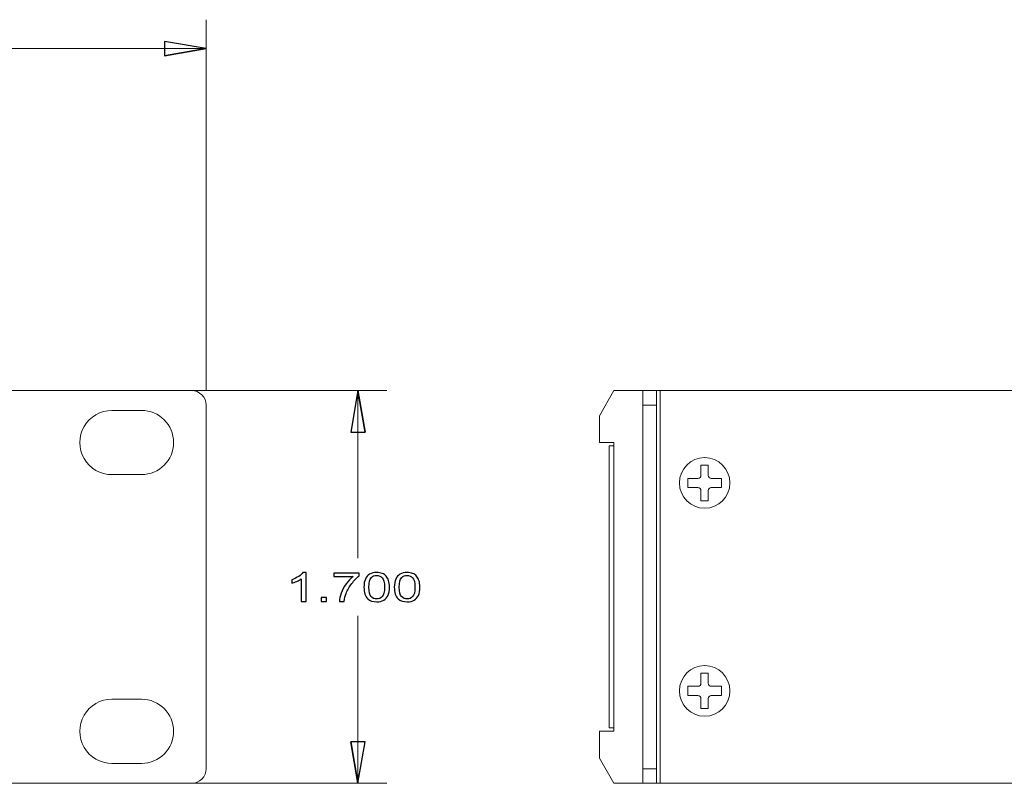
# Model space of a CAD drawing. Header units: inches. Extents: x 0 to 54.8, y -1.5 to 18.4.
# Tile 20 of 43: x 18.2 to 22.5, y 0 to 3.3. Entities that reach past the tile are written whole.
import ezdxf

# ---------------------------------------------------------------- set-up
doc = ezdxf.new("R2010")
doc.units = ezdxf.units.IN
doc.header["$MEASUREMENT"] = 0
doc.layers.get('0').update_dxf_attribs({"color": 8})
doc.layers.add('A', color=1, linetype='Continuous')
doc.layers.add('DIM', color=5, linetype='Continuous')

msp = doc.modelspace()

# ---------------------------------------------------------------- linework, layer by layer
at = {"lineweight": 5}
for points in [[(18.937, 1.7), (18.937, 1.7), (18.14, 1.7), (18.14, 1.7)], [(18.937, 1.7), (18.937, 1.7), (18.937, 1.7), (18.937, 1.7)], [(20.7036, 1.591), (20.7036, 1.591), (20.7665, 1.7), (20.7665, 1.7)], [(20.7665, 1.7), (20.7665, 1.7), (20.7665, 1.7), (20.7665, 1.7)], [(20.7665, 1.7), (20.7665, 1.7), (20.8911, 1.7), (20.8911, 1.7)], [(20.8911, 1.7), (20.8911, 1.7), (20.8911, 1.7), (20.8911, 1.7)], [(20.8911, 1.7), (20.8911, 1.7), (20.8911, 1.7), (20.8911, 1.7)], [(20.8911, 0), (20.8911, 0), (20.8911, 1.7), (20.8911, 1.7)], [(20.8911, 1.7), (20.8911, 1.7), (23.3281, 1.7), (23.3281, 1.7)], [(20.9511, 1.7), (20.9511, 1.7), (20.9511, 1.7), (20.9511, 1.7)], [(20.9511, 0), (20.9511, 0), (20.9511, 1.7), (20.9511, 1.7)], [(20.9667, 1.7), (20.9667, 1.7), (20.9667, 1.7), (20.9667, 1.7)], [(20.9667, 0), (20.9667, 0), (20.9667, 1.7), (20.9667, 1.7)], [(19, 1.637), (19, 1.637), (19, 1.637), (19, 1.637)], [(19, 0.063), (19, 0.063), (19, 1.637), (19, 1.637)], [(20.9511, 1.637), (20.9511, 1.637), (20.8911, 1.637), (20.8911, 1.637)], [(20.9511, 1.637), (20.9511, 1.637), (20.9511, 1.637), (20.9511, 1.637)], [(18.592, 1.614), (18.592, 1.614), (18.72, 1.614), (18.72, 1.614)], [(18.72, 1.614), (18.72, 1.614), (18.72, 1.614), (18.72, 1.614)], [(20.7036, 1.591), (20.7036, 1.591), (20.7036, 1.591), (20.7036, 1.591)], [(20.7036, 1.475), (20.7036, 1.475), (20.7036, 1.591), (20.7036, 1.591)], [(20.7661, 1.475), (20.7661, 1.475), (20.7036, 1.475), (20.7036, 1.475)], [(20.7461, 1.46), (20.7461, 1.46), (20.7461, 1.46), (20.7461, 1.46)], [(20.7461, 0.24), (20.7461, 0.24), (20.7461, 1.46), (20.7461, 1.46)], [(20.7461, 1.46), (20.7461, 1.46), (20.7661, 1.46), (20.7661, 1.46)], [(20.7661, 1.475), (20.7661, 1.475), (20.7661, 1.475), (20.7661, 1.475)], [(20.7661, 0.225), (20.7661, 0.225), (20.7661, 1.475), (20.7661, 1.475)], [(20.7661, 1.475), (20.7661, 1.475), (20.7661, 1.475), (20.7661, 1.475)], [(20.7661, 1.46), (20.7661, 1.46), (20.7661, 1.46), (20.7661, 1.46)], [(18.72, 1.336), (18.72, 1.336), (18.592, 1.336), (18.592, 1.336)], [(18.72, 1.336), (18.72, 1.336), (18.72, 1.336), (18.72, 1.336)], [(18.592, 0.364), (18.592, 0.364), (18.72, 0.364), (18.72, 0.364)], [(18.72, 0.364), (18.72, 0.364), (18.72, 0.364), (18.72, 0.364)], [(20.7036, 0.225), (20.7036, 0.225), (20.7036, 0.225), (20.7036, 0.225)], [(20.7036, 0.109), (20.7036, 0.109), (20.7036, 0.225), (20.7036, 0.225)], [(20.7036, 0.225), (20.7036, 0.225), (20.7661, 0.225), (20.7661, 0.225)], [(20.7461, 0.24), (20.7461, 0.24), (20.7661, 0.24), (20.7661, 0.24)], [(20.7661, 0.24), (20.7661, 0.24), (20.7661, 0.24), (20.7661, 0.24)], [(20.7661, 0.225), (20.7661, 0.225), (20.7661, 0.225), (20.7661, 0.225)], [(18.72, 0.086), (18.72, 0.086), (18.592, 0.086), (18.592, 0.086)], [(18.72, 0.086), (18.72, 0.086), (18.72, 0.086), (18.72, 0.086)], [(20.7665, 0), (20.7665, 0), (20.7036, 0.109), (20.7036, 0.109)], [(20.9511, 0.063), (20.9511, 0.063), (20.8911, 0.063), (20.8911, 0.063)], [(20.9511, 0.063), (20.9511, 0.063), (20.9511, 0.063), (20.9511, 0.063)], [(18.14, 0), (18.14, 0), (18.937, 0), (18.937, 0)], [(18.937, 0), (18.937, 0), (18.937, 0), (18.937, 0)], [(20.8911, 0), (20.8911, 0), (20.7665, 0), (20.7665, 0)], [(20.8911, 0), (20.8911, 0), (20.8911, 0), (20.8911, 0)], [(23.3281, 0), (23.3281, 0), (20.8911, 0), (20.8911, 0)]]:
    msp.add_open_spline(points, degree=3, dxfattribs=at)
for points, knots in [([(19, 1.637), (19, 1.6537), (18.9934, 1.6697), (18.9815, 1.6815), (18.9815, 1.6815), (18.9697, 1.6934), (18.9537, 1.7), (18.937, 1.7)], [0, 0, 0, 0, 0.5, 0.5, 0.5, 0.5, 1, 1, 1, 1]), ([(18.592, 1.614), (18.5423, 1.614), (18.4964, 1.5875), (18.4716, 1.5445), (18.4716, 1.5445), (18.4468, 1.5015), (18.4468, 1.4485), (18.4716, 1.4055), (18.4716, 1.4055), (18.4964, 1.3625), (18.5423, 1.336), (18.592, 1.336)], [0, 0, 0, 0, 0.333333, 0.333333, 0.333333, 0.333333, 0.666667, 0.666667, 0.666667, 0.666667, 1, 1, 1, 1]), ([(18.72, 1.336), (18.7968, 1.336), (18.859, 1.3982), (18.859, 1.475), (18.859, 1.475), (18.859, 1.5518), (18.7968, 1.614), (18.72, 1.614)], [0, 0, 0, 0, 0.5, 0.5, 0.5, 0.5, 1, 1, 1, 1]), ([(18.592, 0.364), (18.5423, 0.364), (18.4964, 0.3375), (18.4716, 0.2945), (18.4716, 0.2945), (18.4468, 0.2515), (18.4468, 0.1985), (18.4716, 0.1555), (18.4716, 0.1555), (18.4964, 0.1125), (18.5423, 0.086), (18.592, 0.086)], [0, 0, 0, 0, 0.333333, 0.333333, 0.333333, 0.333333, 0.666667, 0.666667, 0.666667, 0.666667, 1, 1, 1, 1]), ([(18.72, 0.086), (18.7968, 0.086), (18.859, 0.1482), (18.859, 0.225), (18.859, 0.225), (18.859, 0.3018), (18.7968, 0.364), (18.72, 0.364)], [0, 0, 0, 0, 0.5, 0.5, 0.5, 0.5, 1, 1, 1, 1]), ([(18.937, 0), (18.9537, 0), (18.9697, 0.0066), (18.9815, 0.0184), (18.9815, 0.0184), (18.9934, 0.0303), (19, 0.0463), (19, 0.063)], [0, 0, 0, 0, 0.5, 0.5, 0.5, 0.5, 1, 1, 1, 1])]:
    msp.add_open_spline(points, degree=3, knots=knots, dxfattribs=at)
at = {"layer": 'A', "lineweight": 5}
for points, knots in [([(21.2686, 1.3), (21.2686, 1.3605), (21.2196, 1.4095), (21.1591, 1.4095), (21.1591, 1.4095), (21.0986, 1.4095), (21.0496, 1.3605), (21.0496, 1.3), (21.0496, 1.3), (21.0496, 1.2395), (21.0986, 1.1905), (21.1591, 1.1905), (21.1591, 1.1905), (21.2196, 1.1905), (21.2686, 1.2395), (21.2686, 1.3)], [0, 0, 0, 0, 0.25, 0.25, 0.25, 0.25, 0.5, 0.5, 0.5, 0.5, 0.75, 0.75, 0.75, 0.75, 1, 1, 1, 1]), ([(21.1302, 1.3199), (21.1336, 1.3199), (21.1369, 1.3213), (21.1394, 1.3237), (21.1394, 1.3237), (21.1418, 1.3262), (21.1432, 1.3295), (21.1432, 1.3329)], [0, 0, 0, 0, 0.5, 0.5, 0.5, 0.5, 1, 1, 1, 1]), ([(21.175, 1.3329), (21.175, 1.3295), (21.1764, 1.3262), (21.1788, 1.3237), (21.1788, 1.3237), (21.1813, 1.3213), (21.1846, 1.3199), (21.188, 1.3199)], [0, 0, 0, 0, 0.5, 0.5, 0.5, 0.5, 1, 1, 1, 1]), ([(21.1432, 1.2671), (21.1432, 1.2705), (21.1418, 1.2738), (21.1394, 1.2763), (21.1394, 1.2763), (21.1369, 1.2787), (21.1336, 1.2801), (21.1302, 1.2801)], [0, 0, 0, 0, 0.5, 0.5, 0.5, 0.5, 1, 1, 1, 1]), ([(21.188, 1.2801), (21.1846, 1.2801), (21.1813, 1.2787), (21.1788, 1.2763), (21.1788, 1.2763), (21.1764, 1.2738), (21.175, 1.2705), (21.175, 1.2671)], [0, 0, 0, 0, 0.5, 0.5, 0.5, 0.5, 1, 1, 1, 1]), ([(21.2686, 0.4), (21.2686, 0.4605), (21.2196, 0.5095), (21.1591, 0.5095), (21.1591, 0.5095), (21.0986, 0.5095), (21.0496, 0.4605), (21.0496, 0.4), (21.0496, 0.4), (21.0496, 0.3395), (21.0986, 0.2905), (21.1591, 0.2905), (21.1591, 0.2905), (21.2196, 0.2905), (21.2686, 0.3395), (21.2686, 0.4)], [0, 0, 0, 0, 0.25, 0.25, 0.25, 0.25, 0.5, 0.5, 0.5, 0.5, 0.75, 0.75, 0.75, 0.75, 1, 1, 1, 1]), ([(21.1302, 0.4199), (21.1336, 0.4199), (21.1369, 0.4213), (21.1394, 0.4237), (21.1394, 0.4237), (21.1418, 0.4262), (21.1432, 0.4295), (21.1432, 0.4329)], [0, 0, 0, 0, 0.5, 0.5, 0.5, 0.5, 1, 1, 1, 1]), ([(21.175, 0.4329), (21.175, 0.4295), (21.1764, 0.4262), (21.1788, 0.4237), (21.1788, 0.4237), (21.1813, 0.4213), (21.1846, 0.4199), (21.188, 0.4199)], [0, 0, 0, 0, 0.5, 0.5, 0.5, 0.5, 1, 1, 1, 1]), ([(21.1432, 0.3671), (21.1432, 0.3705), (21.1418, 0.3738), (21.1394, 0.3763), (21.1394, 0.3763), (21.1369, 0.3787), (21.1336, 0.3801), (21.1302, 0.3801)], [0, 0, 0, 0, 0.5, 0.5, 0.5, 0.5, 1, 1, 1, 1]), ([(21.188, 0.3801), (21.1846, 0.3801), (21.1813, 0.3787), (21.1788, 0.3763), (21.1788, 0.3763), (21.1764, 0.3738), (21.175, 0.3705), (21.175, 0.3671)], [0, 0, 0, 0, 0.5, 0.5, 0.5, 0.5, 1, 1, 1, 1])]:
    msp.add_open_spline(points, degree=3, knots=knots, dxfattribs=at)
for points in [[(21.1432, 1.3768), (21.1432, 1.3768), (21.1432, 1.3768), (21.1432, 1.3768)], [(21.1432, 1.3329), (21.1432, 1.3329), (21.1432, 1.3768), (21.1432, 1.3768)], [(21.1432, 1.3768), (21.1432, 1.3768), (21.175, 1.3768), (21.175, 1.3768)], [(21.175, 1.3768), (21.175, 1.3768), (21.175, 1.3768), (21.175, 1.3768)], [(21.175, 1.3768), (21.175, 1.3768), (21.175, 1.3329), (21.175, 1.3329)], [(21.175, 1.3768), (21.175, 1.3768), (21.175, 1.3768), (21.175, 1.3768)], [(21.0864, 1.3199), (21.0864, 1.3199), (21.0864, 1.3199), (21.0864, 1.3199)], [(21.0864, 1.2801), (21.0864, 1.2801), (21.0864, 1.3199), (21.0864, 1.3199)], [(21.0864, 1.3199), (21.0864, 1.3199), (21.1302, 1.3199), (21.1302, 1.3199)], [(21.1302, 1.2801), (21.1302, 1.2801), (21.0864, 1.2801), (21.0864, 1.2801)], [(21.1302, 1.3199), (21.1302, 1.3199), (21.1302, 1.3199), (21.1302, 1.3199)], [(21.1302, 1.2801), (21.1302, 1.2801), (21.1302, 1.2801), (21.1302, 1.2801)], [(21.188, 1.3199), (21.188, 1.3199), (21.2318, 1.3199), (21.2318, 1.3199)], [(21.2318, 1.2801), (21.2318, 1.2801), (21.188, 1.2801), (21.188, 1.2801)], [(21.2318, 1.3199), (21.2318, 1.3199), (21.2318, 1.3199), (21.2318, 1.3199)], [(21.2318, 1.3199), (21.2318, 1.3199), (21.2318, 1.2801), (21.2318, 1.2801)], [(21.2318, 1.3199), (21.2318, 1.3199), (21.2318, 1.3199), (21.2318, 1.3199)], [(21.2318, 1.2801), (21.2318, 1.2801), (21.2318, 1.2801), (21.2318, 1.2801)], [(21.1432, 1.2671), (21.1432, 1.2671), (21.1432, 1.2671), (21.1432, 1.2671)], [(21.1432, 1.2232), (21.1432, 1.2232), (21.1432, 1.2671), (21.1432, 1.2671)], [(21.175, 1.2671), (21.175, 1.2671), (21.175, 1.2671), (21.175, 1.2671)], [(21.175, 1.2671), (21.175, 1.2671), (21.175, 1.2232), (21.175, 1.2232)], [(21.175, 1.2232), (21.175, 1.2232), (21.1432, 1.2232), (21.1432, 1.2232)], [(21.175, 1.2232), (21.175, 1.2232), (21.175, 1.2232), (21.175, 1.2232)], [(21.1432, 0.4768), (21.1432, 0.4768), (21.1432, 0.4768), (21.1432, 0.4768)], [(21.1432, 0.4329), (21.1432, 0.4329), (21.1432, 0.4768), (21.1432, 0.4768)], [(21.1432, 0.4768), (21.1432, 0.4768), (21.175, 0.4768), (21.175, 0.4768)], [(21.175, 0.4768), (21.175, 0.4768), (21.175, 0.4768), (21.175, 0.4768)], [(21.175, 0.4768), (21.175, 0.4768), (21.175, 0.4329), (21.175, 0.4329)], [(21.175, 0.4768), (21.175, 0.4768), (21.175, 0.4768), (21.175, 0.4768)], [(21.0864, 0.4199), (21.0864, 0.4199), (21.0864, 0.4199), (21.0864, 0.4199)], [(21.0864, 0.3801), (21.0864, 0.3801), (21.0864, 0.4199), (21.0864, 0.4199)], [(21.0864, 0.4199), (21.0864, 0.4199), (21.1302, 0.4199), (21.1302, 0.4199)], [(21.1302, 0.4199), (21.1302, 0.4199), (21.1302, 0.4199), (21.1302, 0.4199)], [(21.188, 0.4199), (21.188, 0.4199), (21.2318, 0.4199), (21.2318, 0.4199)], [(21.2318, 0.4199), (21.2318, 0.4199), (21.2318, 0.4199), (21.2318, 0.4199)], [(21.2318, 0.4199), (21.2318, 0.4199), (21.2318, 0.3801), (21.2318, 0.3801)], [(21.2318, 0.4199), (21.2318, 0.4199), (21.2318, 0.4199), (21.2318, 0.4199)], [(21.1302, 0.3801), (21.1302, 0.3801), (21.0864, 0.3801), (21.0864, 0.3801)], [(21.1302, 0.3801), (21.1302, 0.3801), (21.1302, 0.3801), (21.1302, 0.3801)], [(21.1432, 0.3671), (21.1432, 0.3671), (21.1432, 0.3671), (21.1432, 0.3671)], [(21.1432, 0.3232), (21.1432, 0.3232), (21.1432, 0.3671), (21.1432, 0.3671)], [(21.175, 0.3671), (21.175, 0.3671), (21.175, 0.3671), (21.175, 0.3671)], [(21.175, 0.3671), (21.175, 0.3671), (21.175, 0.3232), (21.175, 0.3232)], [(21.2318, 0.3801), (21.2318, 0.3801), (21.188, 0.3801), (21.188, 0.3801)], [(21.2318, 0.3801), (21.2318, 0.3801), (21.2318, 0.3801), (21.2318, 0.3801)], [(21.175, 0.3232), (21.175, 0.3232), (21.1432, 0.3232), (21.1432, 0.3232)], [(21.175, 0.3232), (21.175, 0.3232), (21.175, 0.3232), (21.175, 0.3232)]]:
    msp.add_open_spline(points, degree=3, dxfattribs=at)
at = {"layer": 'DIM', "lineweight": 5}
for points in [[(19, 3.3052), (19, 3.3052), (19, 3.3052), (19, 3.3052)], [(19, 1.6995), (19, 1.6995), (19, 3.3052), (19, 3.3052)], [(19, 3.1802), (19, 3.1802), (9.9375, 3.1802), (9.9375, 3.1802)], [(19, 3.1802), (19, 3.1802), (18.82, 3.149), (18.82, 3.149)], [(19, 3.1802), (19, 3.1802), (19, 3.1802), (19, 3.1802)], [(18.2025, 1.7), (18.2025, 1.7), (19.7822, 1.7), (19.7822, 1.7)], [(19.6572, 1.7), (19.6572, 1.7), (19.6572, 1.7), (19.6572, 1.7)], [(19.6572, 1.7), (19.6572, 1.7), (19.6572, 0.975), (19.6572, 0.975)], [(19.6572, 1.7), (19.6572, 1.7), (19.6885, 1.52), (19.6885, 1.52)], [(19.7822, 1.7), (19.7822, 1.7), (19.7822, 1.7), (19.7822, 1.7)], [(19.6572, 0.725), (19.6572, 0.725), (19.6572, 0.725), (19.6572, 0.725)], [(19.6572, 0), (19.6572, 0), (19.6572, 0.725), (19.6572, 0.725)], [(19.6572, 0), (19.6572, 0), (19.626, 0.18), (19.626, 0.18)], [(18.2025, 0), (18.2025, 0), (19.7822, 0), (19.7822, 0)], [(19.7822, 0), (19.7822, 0), (19.7822, 0), (19.7822, 0)]]:
    msp.add_open_spline(points, degree=3, dxfattribs=at)
at = {"layer": 'DIM'}
for points, knots in [([(18.82, 3.149), (18.82, 3.149), (18.82, 3.2115), (18.82, 3.2115), (18.82, 3.2115), (18.82, 3.2115), (19, 3.1802), (19, 3.1802), (19, 3.1802), (19, 3.1802), (18.82, 3.149), (18.82, 3.149)], [0, 0, 0, 0, 0.333333, 0.333333, 0.333333, 0.333333, 0.666667, 0.666667, 0.666667, 0.666667, 1, 1, 1, 1]), ([(19, 3.1802), (19, 3.1802), (18.82, 3.149), (18.82, 3.149), (18.82, 3.149), (18.82, 3.149), (19, 3.1802), (19, 3.1802)], [0, 0, 0, 0, 0.5, 0.5, 0.5, 0.5, 1, 1, 1, 1]), ([(19.6885, 1.52), (19.6885, 1.52), (19.626, 1.52), (19.626, 1.52), (19.626, 1.52), (19.626, 1.52), (19.6572, 1.7), (19.6572, 1.7), (19.6572, 1.7), (19.6572, 1.7), (19.6885, 1.52), (19.6885, 1.52)], [0, 0, 0, 0, 0.333333, 0.333333, 0.333333, 0.333333, 0.666667, 0.666667, 0.666667, 0.666667, 1, 1, 1, 1]), ([(19.6572, 1.7), (19.6572, 1.7), (19.6885, 1.52), (19.6885, 1.52), (19.6885, 1.52), (19.6885, 1.52), (19.6572, 1.7), (19.6572, 1.7)], [0, 0, 0, 0, 0.5, 0.5, 0.5, 0.5, 1, 1, 1, 1]), ([(19.4329, 0.7875), (19.4329, 0.7875), (19.4121, 0.7875), (19.4121, 0.7875), (19.4121, 0.7875), (19.4121, 0.7875), (19.4121, 0.8847), (19.4121, 0.8847), (19.4121, 0.8847), (19.4071, 0.8812), (19.4005, 0.8777), (19.3924, 0.8742), (19.3924, 0.8742), (19.3842, 0.8707), (19.3769, 0.8681), (19.3705, 0.8663), (19.3705, 0.8663), (19.3705, 0.8663), (19.3705, 0.8811), (19.3705, 0.8811), (19.3705, 0.8811), (19.3821, 0.8851), (19.3923, 0.89), (19.401, 0.8957), (19.401, 0.8957), (19.4097, 0.9014), (19.4159, 0.9069), (19.4195, 0.9123), (19.4195, 0.9123), (19.4195, 0.9123), (19.4329, 0.9123), (19.4329, 0.9123), (19.4329, 0.9123), (19.4329, 0.9123), (19.4329, 0.7875), (19.4329, 0.7875)], [0, 0, 0, 0, 0.111111, 0.111111, 0.111111, 0.111111, 0.222222, 0.222222, 0.222222, 0.222222, 0.333333, 0.333333, 0.333333, 0.333333, 0.444444, 0.444444, 0.444444, 0.444444, 0.555556, 0.555556, 0.555556, 0.555556, 0.666667, 0.666667, 0.666667, 0.666667, 0.777778, 0.777778, 0.777778, 0.777778, 0.888889, 0.888889, 0.888889, 0.888889, 1, 1, 1, 1]), ([(19.5533, 0.8955), (19.5533, 0.8955), (19.5533, 0.9102), (19.5533, 0.9102), (19.5533, 0.9102), (19.5533, 0.9102), (19.6629, 0.9102), (19.6629, 0.9102), (19.6629, 0.9102), (19.6629, 0.9102), (19.6629, 0.8983), (19.6629, 0.8983), (19.6629, 0.8983), (19.6521, 0.8899), (19.6414, 0.8787), (19.6308, 0.8647), (19.6308, 0.8647), (19.6203, 0.8508), (19.6121, 0.8364), (19.6063, 0.8217), (19.6063, 0.8217), (19.6021, 0.8113), (19.5995, 0.7999), (19.5983, 0.7875), (19.5983, 0.7875), (19.5983, 0.7875), (19.577, 0.7875), (19.577, 0.7875), (19.577, 0.7875), (19.5772, 0.7973), (19.5798, 0.8091), (19.5848, 0.8229), (19.5848, 0.8229), (19.5898, 0.8368), (19.597, 0.8501), (19.6063, 0.863), (19.6063, 0.863), (19.6157, 0.8758), (19.6257, 0.8867), (19.6362, 0.8955), (19.6362, 0.8955), (19.6362, 0.8955), (19.5533, 0.8955), (19.5533, 0.8955)], [0, 0, 0, 0, 0.090909, 0.090909, 0.090909, 0.090909, 0.181818, 0.181818, 0.181818, 0.181818, 0.272727, 0.272727, 0.272727, 0.272727, 0.363636, 0.363636, 0.363636, 0.363636, 0.454545, 0.454545, 0.454545, 0.454545, 0.545455, 0.545455, 0.545455, 0.545455, 0.636364, 0.636364, 0.636364, 0.636364, 0.727273, 0.727273, 0.727273, 0.727273, 0.818182, 0.818182, 0.818182, 0.818182, 0.909091, 0.909091, 0.909091, 0.909091, 1, 1, 1, 1]), ([(19.6835, 0.8488), (19.6835, 0.8635), (19.6855, 0.8753), (19.6897, 0.8843), (19.6897, 0.8843), (19.6938, 0.8932), (19.6999, 0.9001), (19.708, 0.905), (19.708, 0.905), (19.7162, 0.9099), (19.7264, 0.9123), (19.7387, 0.9123), (19.7387, 0.9123), (19.7478, 0.9123), (19.7558, 0.9109), (19.7626, 0.9082), (19.7626, 0.9082), (19.7695, 0.9056), (19.7751, 0.9017), (19.7796, 0.8966), (19.7796, 0.8966), (19.7841, 0.8916), (19.7876, 0.8854), (19.7901, 0.8782), (19.7901, 0.8782), (19.7927, 0.8709), (19.7939, 0.8611), (19.7939, 0.8488), (19.7939, 0.8488), (19.7939, 0.8342), (19.7919, 0.8225), (19.7878, 0.8135), (19.7878, 0.8135), (19.7837, 0.8045), (19.7776, 0.7976), (19.7695, 0.7927), (19.7695, 0.7927), (19.7614, 0.7878), (19.7511, 0.7854), (19.7387, 0.7854), (19.7387, 0.7854), (19.7224, 0.7854), (19.7095, 0.7897), (19.7002, 0.7983), (19.7002, 0.7983), (19.6891, 0.8086), (19.6835, 0.8255), (19.6835, 0.8488)], [0, 0, 0, 0, 0.083333, 0.083333, 0.083333, 0.083333, 0.166667, 0.166667, 0.166667, 0.166667, 0.25, 0.25, 0.25, 0.25, 0.333333, 0.333333, 0.333333, 0.333333, 0.416667, 0.416667, 0.416667, 0.416667, 0.5, 0.5, 0.5, 0.5, 0.583333, 0.583333, 0.583333, 0.583333, 0.666667, 0.666667, 0.666667, 0.666667, 0.75, 0.75, 0.75, 0.75, 0.833333, 0.833333, 0.833333, 0.833333, 0.916667, 0.916667, 0.916667, 0.916667, 1, 1, 1, 1]), ([(19.7049, 0.8488), (19.7049, 0.8284), (19.7081, 0.8148), (19.7146, 0.808), (19.7146, 0.808), (19.7211, 0.8013), (19.7291, 0.7979), (19.7387, 0.7979), (19.7387, 0.7979), (19.7483, 0.7979), (19.7563, 0.8013), (19.7628, 0.8081), (19.7628, 0.8081), (19.7693, 0.8149), (19.7726, 0.8284), (19.7726, 0.8488), (19.7726, 0.8488), (19.7726, 0.8692), (19.7693, 0.8828), (19.7628, 0.8896), (19.7628, 0.8896), (19.7563, 0.8963), (19.7482, 0.8997), (19.7385, 0.8997), (19.7385, 0.8997), (19.7289, 0.8997), (19.7213, 0.8967), (19.7156, 0.8907), (19.7156, 0.8907), (19.7084, 0.8832), (19.7049, 0.8692), (19.7049, 0.8488)], [0, 0, 0, 0, 0.125, 0.125, 0.125, 0.125, 0.25, 0.25, 0.25, 0.25, 0.375, 0.375, 0.375, 0.375, 0.5, 0.5, 0.5, 0.5, 0.625, 0.625, 0.625, 0.625, 0.75, 0.75, 0.75, 0.75, 0.875, 0.875, 0.875, 0.875, 1, 1, 1, 1]), ([(19.8151, 0.8488), (19.8151, 0.8635), (19.8171, 0.8753), (19.8213, 0.8843), (19.8213, 0.8843), (19.8254, 0.8932), (19.8315, 0.9001), (19.8396, 0.905), (19.8396, 0.905), (19.8478, 0.9099), (19.858, 0.9123), (19.8703, 0.9123), (19.8703, 0.9123), (19.8794, 0.9123), (19.8874, 0.9109), (19.8942, 0.9082), (19.8942, 0.9082), (19.9011, 0.9056), (19.9067, 0.9017), (19.9112, 0.8966), (19.9112, 0.8966), (19.9157, 0.8916), (19.9192, 0.8854), (19.9217, 0.8782), (19.9217, 0.8782), (19.9243, 0.8709), (19.9255, 0.8611), (19.9255, 0.8488), (19.9255, 0.8488), (19.9255, 0.8342), (19.9235, 0.8225), (19.9194, 0.8135), (19.9194, 0.8135), (19.9153, 0.8045), (19.9092, 0.7976), (19.9011, 0.7927), (19.9011, 0.7927), (19.893, 0.7878), (19.8827, 0.7854), (19.8703, 0.7854), (19.8703, 0.7854), (19.854, 0.7854), (19.8411, 0.7897), (19.8318, 0.7983), (19.8318, 0.7983), (19.8207, 0.8086), (19.8151, 0.8255), (19.8151, 0.8488)], [0, 0, 0, 0, 0.083333, 0.083333, 0.083333, 0.083333, 0.166667, 0.166667, 0.166667, 0.166667, 0.25, 0.25, 0.25, 0.25, 0.333333, 0.333333, 0.333333, 0.333333, 0.416667, 0.416667, 0.416667, 0.416667, 0.5, 0.5, 0.5, 0.5, 0.583333, 0.583333, 0.583333, 0.583333, 0.666667, 0.666667, 0.666667, 0.666667, 0.75, 0.75, 0.75, 0.75, 0.833333, 0.833333, 0.833333, 0.833333, 0.916667, 0.916667, 0.916667, 0.916667, 1, 1, 1, 1]), ([(19.8365, 0.8488), (19.8365, 0.8284), (19.8397, 0.8148), (19.8462, 0.808), (19.8462, 0.808), (19.8527, 0.8013), (19.8607, 0.7979), (19.8703, 0.7979), (19.8703, 0.7979), (19.8799, 0.7979), (19.8879, 0.8013), (19.8944, 0.8081), (19.8944, 0.8081), (19.9009, 0.8149), (19.9042, 0.8284), (19.9042, 0.8488), (19.9042, 0.8488), (19.9042, 0.8692), (19.9009, 0.8828), (19.8944, 0.8896), (19.8944, 0.8896), (19.8879, 0.8963), (19.8798, 0.8997), (19.8701, 0.8997), (19.8701, 0.8997), (19.8605, 0.8997), (19.8529, 0.8967), (19.8472, 0.8907), (19.8472, 0.8907), (19.84, 0.8832), (19.8365, 0.8692), (19.8365, 0.8488)], [0, 0, 0, 0, 0.125, 0.125, 0.125, 0.125, 0.25, 0.25, 0.25, 0.25, 0.375, 0.375, 0.375, 0.375, 0.5, 0.5, 0.5, 0.5, 0.625, 0.625, 0.625, 0.625, 0.75, 0.75, 0.75, 0.75, 0.875, 0.875, 0.875, 0.875, 1, 1, 1, 1]), ([(19.4978, 0.7875), (19.4978, 0.7875), (19.4978, 0.8049), (19.4978, 0.8049), (19.4978, 0.8049), (19.4978, 0.8049), (19.5215, 0.8049), (19.5215, 0.8049), (19.5215, 0.8049), (19.5215, 0.8049), (19.5215, 0.7875), (19.5215, 0.7875), (19.5215, 0.7875), (19.5215, 0.7875), (19.4978, 0.7875), (19.4978, 0.7875)], [0, 0, 0, 0, 0.25, 0.25, 0.25, 0.25, 0.5, 0.5, 0.5, 0.5, 0.75, 0.75, 0.75, 0.75, 1, 1, 1, 1]), ([(19.6572, 0), (19.6572, 0), (19.626, 0.18), (19.626, 0.18), (19.626, 0.18), (19.626, 0.18), (19.6572, 0), (19.6572, 0)], [0, 0, 0, 0, 0.5, 0.5, 0.5, 0.5, 1, 1, 1, 1]), ([(19.626, 0.18), (19.626, 0.18), (19.6885, 0.18), (19.6885, 0.18), (19.6885, 0.18), (19.6885, 0.18), (19.6572, 0), (19.6572, 0), (19.6572, 0), (19.6572, 0), (19.626, 0.18), (19.626, 0.18)], [0, 0, 0, 0, 0.333333, 0.333333, 0.333333, 0.333333, 0.666667, 0.666667, 0.666667, 0.666667, 1, 1, 1, 1])]:
    msp.add_open_spline(points, degree=3, knots=knots, dxfattribs=at)
at = {"layer": 'DIM', "lineweight": 5}
for points in [[(18.82, 3.149), (18.82, 3.149), (18.82, 3.2115), (18.82, 3.2115), (18.82, 3.2115), (18.82, 3.2115), (19, 3.1802), (19, 3.1802)], [(19.6885, 1.52), (19.6885, 1.52), (19.626, 1.52), (19.626, 1.52), (19.626, 1.52), (19.626, 1.52), (19.6572, 1.7), (19.6572, 1.7)], [(19.626, 0.18), (19.626, 0.18), (19.6885, 0.18), (19.6885, 0.18), (19.6885, 0.18), (19.6885, 0.18), (19.6572, 0), (19.6572, 0)]]:
    msp.add_open_spline(points, degree=3, knots=[0, 0, 0, 0, 0.5, 0.5, 0.5, 0.5, 1, 1, 1, 1], dxfattribs=at)

doc.saveas('drawing.dxf')
